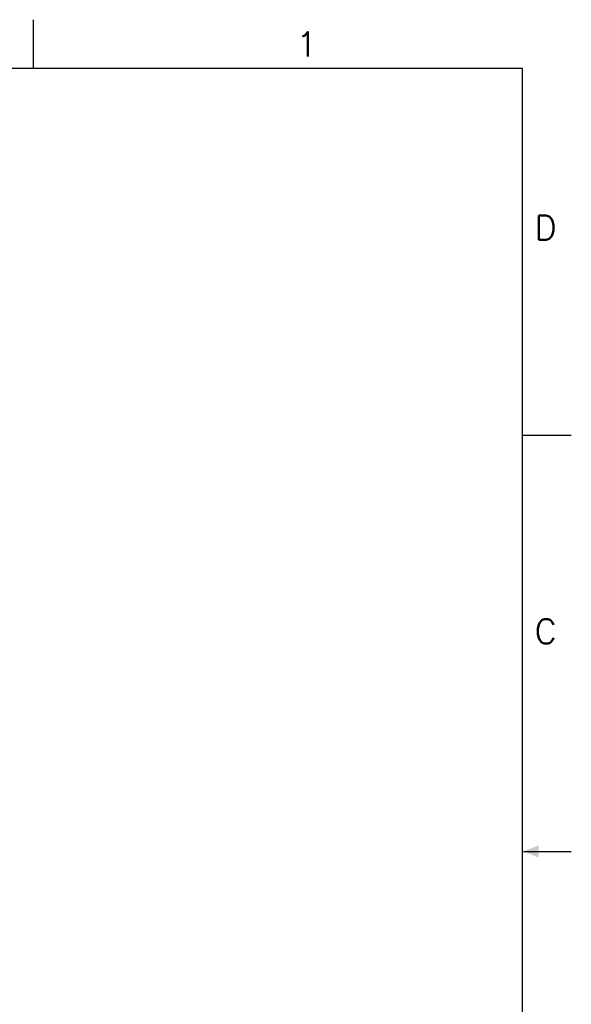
# Model space of a CAD drawing. Header units: inches. Extents: x 28.1 to 50.1, y 24.9 to 41.9.
# Tile 23 of 23: x 44.5 to 50.1, y 31.9 to 41.9. Entities that reach past the tile are written whole.
import ezdxf

# ---------------------------------------------------------------- set-up
doc = ezdxf.new("R2010")
doc.units = ezdxf.units.IN
doc.header["$LTSCALE"] = 1.87
doc.header["$MEASUREMENT"] = 0
doc.layers.get('0').update_dxf_attribs({"linetype": 'CONTINUOUS'})
doc.styles.add('SIMPLEX', font='SIMPLEX')

# ---------------------------------------------------------------- blocks, each defined once
blk = doc.blocks.new('TRI', base_point=(0.75, 8.5))
blk.add_solid([(0.75, 8.5), (0.90625, 8.4375), (0.90625, 8.5625)])

msp = doc.modelspace()

# ---------------------------------------------------------------- linework, layer by layer
for p, q in [((44.636, 41.448), (44.636, 41.948)), ((49.636, 41.448), (28.636, 41.448)), ((49.636, 25.448), (49.636, 41.448)), ((50.136, 37.698), (49.636, 37.698)), ((49.646, 33.448), (50.136, 33.448))]:
    msp.add_line(p, q)

# ---------------------------------------------------------------- block references
msp.add_blockref('TRI', (49.646, 33.448))

# ---------------------------------------------------------------- texts
at = {"style": 'SIMPLEX'}
for s, p in [('1', (47.324, 41.573)), ('D', (49.761, 39.698)), ('C', (49.761, 35.573))]:
    msp.add_text(s, height=0.25, dxfattribs=at).set_placement(p)

doc.saveas('drawing.dxf')
